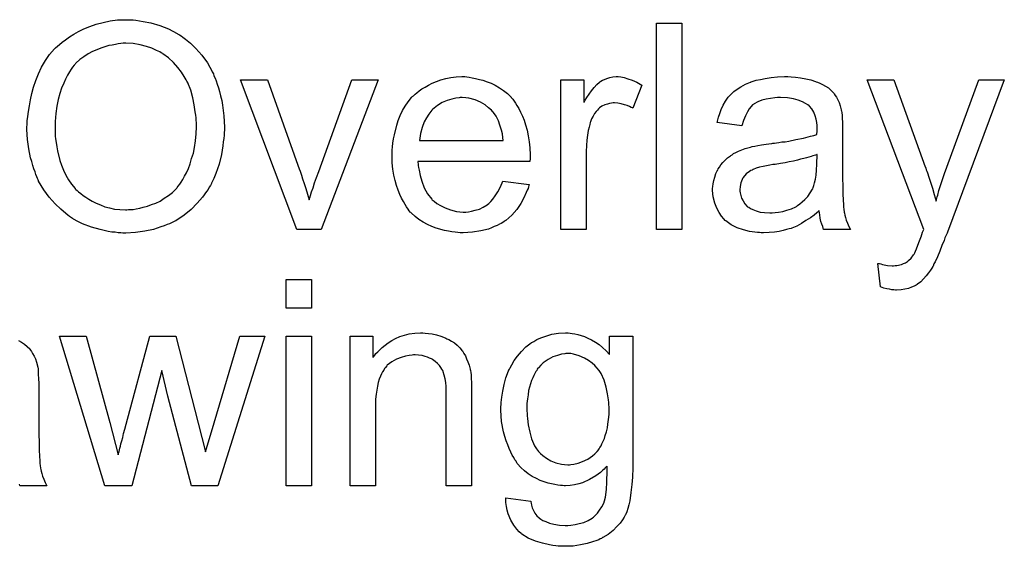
# Model space of a CAD drawing. Extents: x -1.6 to 9, y -2.8 to 5.2.
# Tile 6 of 197: x 0.575 to 0.957, y -1.702 to -1.497. Entities that reach past the tile are written whole.
import ezdxf

# ---------------------------------------------------------------- set-up
doc = ezdxf.new("R2010")
doc.units = 0
doc.layers.add('dfn6-15-57-c_drawing_1', color=1, linetype='CONTINUOUS')
doc.layers.add('dfn6-15-57-c_legend_bot', color=1, linetype='CONTINUOUS')

msp = doc.modelspace()

# ---------------------------------------------------------------- linework, layer by layer
at = {"layer": 'dfn6-15-57-c_drawing_1', "color": 1}
for points in [[(0.688345, -1.609447), (0.67851, -1.609447), (0.67851, -1.598224), (0.688345, -1.598224), (0.688345, -1.609447)], [(0.732427, -1.61905), (0.733699, -1.619166), (0.735203, -1.619397), (0.736823, -1.619744), (0.738559, -1.620207), (0.740178, -1.620901), (0.74041, -1.621017), (0.740873, -1.621248), (0.741683, -1.621595), (0.742608, -1.622174), (0.743765, -1.622868), (0.744806, -1.623794), (0.745848, -1.624719), (0.746773, -1.625876), (0.746889, -1.625992), (0.74712, -1.626455), (0.747467, -1.627033), (0.748046, -1.627843), (0.748509, -1.629), (0.748972, -1.630157), (0.74955, -1.631546), (0.749897, -1.63305), (0.749897, -1.633166), (0.750013, -1.633628), (0.750129, -1.634322), (0.750244, -1.635248), (0.750244, -1.636637), (0.75036, -1.638256), (0.750476, -1.640223), (0.750476, -1.642653), (0.750476, -1.678289), (0.740641, -1.678289), (0.740641, -1.643116), (0.740641, -1.643), (0.740641, -1.642884), (0.740641, -1.642074), (0.740641, -1.641033), (0.740525, -1.63976), (0.74041, -1.638256), (0.740178, -1.636752), (0.739831, -1.635364), (0.739484, -1.634091), (0.739484, -1.633975), (0.739253, -1.633628), (0.738906, -1.63305), (0.738559, -1.632356), (0.73798, -1.631661), (0.737286, -1.630851), (0.73636, -1.630042), (0.735319, -1.629347), (0.735203, -1.629232), (0.734856, -1.629), (0.734162, -1.628769), (0.733352, -1.628422), (0.732427, -1.628075), (0.731269, -1.627728), (0.729881, -1.627612), (0.728493, -1.627496), (0.727914, -1.627496), (0.727451, -1.627612), (0.726294, -1.627728), (0.72479, -1.627959), (0.72317, -1.628537), (0.721319, -1.629232), (0.719468, -1.630157), (0.717733, -1.631546), (0.717501, -1.631777), (0.717038, -1.632356), (0.716691, -1.632818), (0.716344, -1.633397), (0.715881, -1.634091), (0.715534, -1.634901), (0.715072, -1.635827), (0.714609, -1.636984), (0.714262, -1.638256), (0.713914, -1.639645), (0.713683, -1.641149), (0.713452, -1.642769), (0.71322, -1.644736), (0.71322, -1.646702), (0.71322, -1.678289), (0.703386, -1.678289), (0.703386, -1.620207), (0.712179, -1.620207), (0.712179, -1.628537), (0.712295, -1.628422), (0.712526, -1.628075), (0.712873, -1.627612), (0.713336, -1.627033), (0.71403, -1.626339), (0.71484, -1.625529), (0.715766, -1.624604), (0.716923, -1.623678), (0.71808, -1.622868), (0.719468, -1.621943), (0.720972, -1.621133), (0.722592, -1.620438), (0.724443, -1.61986), (0.726294, -1.619397), (0.728377, -1.61905), (0.730575, -1.618934), (0.731501, -1.618934), (0.732427, -1.61905)], [(0.788657, -1.61905), (0.789467, -1.619166), (0.790508, -1.619397), (0.791665, -1.619629), (0.792938, -1.619976), (0.79421, -1.620438), (0.795599, -1.621017), (0.796987, -1.621711), (0.798491, -1.622521), (0.79988, -1.623447), (0.801268, -1.624604), (0.802656, -1.625876), (0.803929, -1.62738), (0.803929, -1.620207), (0.812954, -1.620207), (0.812954, -1.670421), (0.812954, -1.670537), (0.812954, -1.670999), (0.812954, -1.671694), (0.812954, -1.672619), (0.812838, -1.67366), (0.812838, -1.674933), (0.812722, -1.676322), (0.812607, -1.677826), (0.81226, -1.68095), (0.811797, -1.684189), (0.81145, -1.685693), (0.811102, -1.687082), (0.81064, -1.688354), (0.810177, -1.689511), (0.810177, -1.689627), (0.810061, -1.689743), (0.809598, -1.690437), (0.80902, -1.691478), (0.808094, -1.692751), (0.806822, -1.694139), (0.805317, -1.695643), (0.803466, -1.697148), (0.801384, -1.69842), (0.801268, -1.69842), (0.801152, -1.698536), (0.800805, -1.698767), (0.800342, -1.698883), (0.799764, -1.69923), (0.79907, -1.699462), (0.797334, -1.70004), (0.795252, -1.700734), (0.792706, -1.701197), (0.789814, -1.70166), (0.78669, -1.701776), (0.785649, -1.701776), (0.784954, -1.70166), (0.784029, -1.70166), (0.783103, -1.701544), (0.781946, -1.701428), (0.780673, -1.701197), (0.778012, -1.700619), (0.775236, -1.699809), (0.772459, -1.698652), (0.769913, -1.697032), (0.769798, -1.696916), (0.769682, -1.696801), (0.768872, -1.696106), (0.767946, -1.695065), (0.766789, -1.693561), (0.765632, -1.691594), (0.764591, -1.689164), (0.764244, -1.687776), (0.764013, -1.686272), (0.763781, -1.684768), (0.763781, -1.683032), (0.773384, -1.684305), (0.773384, -1.684536), (0.7735, -1.684999), (0.773731, -1.685809), (0.773963, -1.68685), (0.774426, -1.687892), (0.775004, -1.688933), (0.775698, -1.689974), (0.776624, -1.690784), (0.776855, -1.6909), (0.777318, -1.691247), (0.778128, -1.69171), (0.779285, -1.692172), (0.780673, -1.692751), (0.782409, -1.693214), (0.784491, -1.693561), (0.78669, -1.693677), (0.787847, -1.693677), (0.789004, -1.693561), (0.790624, -1.69333), (0.792243, -1.692982), (0.793979, -1.69252), (0.795714, -1.691825), (0.797218, -1.6909), (0.797334, -1.690784), (0.797797, -1.690437), (0.798491, -1.689743), (0.799301, -1.688933), (0.800111, -1.687776), (0.800921, -1.686503), (0.801731, -1.684999), (0.802309, -1.683264), (0.802309, -1.683148), (0.802425, -1.682685), (0.802541, -1.681759), (0.802656, -1.680602), (0.802772, -1.679793), (0.802772, -1.678867), (0.802888, -1.677826), (0.802888, -1.676669), (0.802888, -1.675396), (0.803004, -1.673892), (0.803004, -1.672388), (0.803004, -1.670652), (0.802888, -1.670768), (0.802656, -1.670999), (0.802309, -1.671347), (0.801846, -1.671809), (0.801268, -1.672388), (0.800458, -1.673082), (0.799533, -1.673776), (0.798607, -1.67447), (0.796177, -1.675859), (0.793516, -1.677131), (0.792012, -1.677594), (0.790392, -1.677941), (0.788657, -1.678173), (0.786921, -1.678289), (0.786343, -1.678289), (0.785764, -1.678173), (0.784954, -1.678173), (0.783913, -1.678057), (0.782756, -1.677826), (0.781483, -1.677594), (0.780095, -1.677247), (0.778591, -1.676784), (0.777087, -1.676206), (0.775583, -1.675512), (0.773963, -1.674702), (0.772459, -1.67366), (0.770955, -1.672504), (0.769566, -1.671231), (0.768293, -1.669727), (0.768178, -1.669611), (0.768062, -1.66938), (0.767715, -1.668801), (0.767252, -1.668223), (0.766789, -1.667297), (0.766211, -1.666371), (0.765632, -1.665214), (0.765054, -1.663826), (0.764475, -1.662438), (0.763897, -1.660818), (0.763318, -1.659198), (0.762856, -1.657347), (0.762046, -1.653413), (0.76193, -1.651215), (0.761814, -1.649016), (0.761814, -1.648901), (0.761814, -1.648669), (0.761814, -1.648207), (0.761814, -1.647628), (0.76193, -1.646818), (0.76193, -1.646008), (0.762161, -1.643926), (0.762509, -1.641612), (0.763087, -1.639066), (0.763781, -1.636405), (0.764822, -1.633744), (0.764822, -1.633628), (0.764938, -1.633397), (0.76517, -1.63305), (0.765401, -1.632587), (0.766095, -1.631314), (0.767021, -1.629695), (0.768293, -1.627959), (0.769798, -1.626224), (0.771533, -1.624372), (0.7735, -1.622868), (0.773616, -1.622868), (0.773731, -1.622753), (0.774078, -1.622521), (0.774541, -1.62229), (0.775698, -1.621595), (0.777318, -1.620901), (0.779285, -1.620207), (0.781599, -1.619513), (0.784144, -1.61905), (0.786921, -1.618934), (0.787962, -1.618934), (0.788657, -1.61905)], [(0.574727, -1.621943), (0.575884, -1.622637), (0.577041, -1.623331), (0.578083, -1.624257), (0.579008, -1.625182), (0.579124, -1.625298), (0.579355, -1.625645), (0.579702, -1.626224), (0.580165, -1.626918), (0.580744, -1.627959), (0.581207, -1.629), (0.581669, -1.630273), (0.582016, -1.631777), (0.582016, -1.631893), (0.582132, -1.63224), (0.582248, -1.632934), (0.582364, -1.63386), (0.582364, -1.635132), (0.582479, -1.636637), (0.582595, -1.638603), (0.582595, -1.640802), (0.582595, -1.653992), (0.582595, -1.654107), (0.582595, -1.65457), (0.582595, -1.655264), (0.582595, -1.65619), (0.582595, -1.657231), (0.582595, -1.658504), (0.582711, -1.661281), (0.582711, -1.664173), (0.582826, -1.667066), (0.582942, -1.668338), (0.582942, -1.669495), (0.583058, -1.670537), (0.583173, -1.671347), (0.583173, -1.671462), (0.583289, -1.671925), (0.583405, -1.672619), (0.583752, -1.673545), (0.583983, -1.674586), (0.584446, -1.675743), (0.585025, -1.677016), (0.585603, -1.678289), (0.575306, -1.678289), (0.57519, -1.678173), (0.575074, -1.67771)], [(0.652015, -1.678289), (0.641833, -1.678289), (0.632577, -1.643579), (0.630263, -1.633628), (0.618578, -1.678289), (0.608165, -1.678289), (0.590578, -1.620207), (0.600876, -1.620207), (0.610132, -1.65376), (0.613371, -1.666256), (0.613371, -1.66614), (0.613487, -1.665909), (0.613603, -1.66533), (0.613718, -1.664983), (0.613834, -1.664405), (0.61395, -1.66371), (0.614181, -1.6629), (0.614413, -1.661975), (0.61476, -1.660818), (0.615107, -1.659545), (0.615454, -1.658041), (0.615917, -1.656305), (0.616379, -1.654339), (0.625635, -1.620207), (0.635701, -1.620207), (0.644379, -1.653992), (0.647271, -1.665099), (0.650627, -1.653876), (0.660577, -1.620207), (0.67018, -1.620207), (0.652015, -1.678289)], [(0.688345, -1.678289), (0.67851, -1.678289), (0.67851, -1.620207), (0.688345, -1.620207), (0.688345, -1.678289)], [(0.788888, -1.627033), (0.787037, -1.627033), (0.786574, -1.627149), (0.785301, -1.627265), (0.783797, -1.627728), (0.781946, -1.628306), (0.780095, -1.629347), (0.778244, -1.63062), (0.777318, -1.631546), (0.776393, -1.632471), (0.776393, -1.632587), (0.776161, -1.632703), (0.77593, -1.63305), (0.775698, -1.633513), (0.775351, -1.633975), (0.775004, -1.63467), (0.774541, -1.635479), (0.774194, -1.636405), (0.773731, -1.637446), (0.773269, -1.638719), (0.772922, -1.639992), (0.772574, -1.64138), (0.772343, -1.643), (0.772112, -1.64462), (0.77188, -1.646355), (0.77188, -1.648322), (0.77188, -1.648438), (0.77188, -1.648785), (0.77188, -1.649363), (0.771996, -1.650173), (0.771996, -1.651099), (0.772112, -1.652256), (0.772459, -1.654686), (0.773037, -1.657463), (0.773731, -1.660124), (0.774888, -1.662785), (0.775583, -1.663942), (0.776393, -1.664983), (0.776624, -1.665214), (0.777202, -1.665793), (0.778128, -1.666603), (0.779516, -1.667528), (0.781136, -1.66857), (0.783103, -1.66938), (0.785301, -1.669958), (0.786458, -1.670074), (0.787731, -1.670189), (0.788425, -1.670189), (0.788888, -1.670074), (0.790161, -1.669958), (0.791781, -1.669495), (0.793516, -1.668917), (0.795483, -1.667991), (0.797334, -1.666718), (0.79826, -1.665909), (0.799185, -1.664983), (0.799185, -1.664867), (0.799417, -1.664752), (0.799648, -1.664405), (0.79988, -1.663942), (0.800227, -1.663479), (0.800689, -1.662785), (0.801037, -1.661975), (0.801499, -1.660934), (0.801962, -1.659892), (0.802309, -1.658735), (0.802772, -1.657347), (0.803119, -1.655843), (0.803351, -1.654339), (0.803582, -1.652603), (0.803813, -1.650636), (0.803813, -1.648669), (0.803813, -1.648554), (0.803813, -1.648207), (0.803813, -1.647628), (0.803698, -1.646934), (0.803698, -1.646008), (0.803582, -1.644967), (0.803235, -1.642653), (0.802656, -1.639992), (0.801846, -1.637331), (0.800689, -1.63467), (0.79988, -1.633513), (0.79907, -1.632471), (0.79907, -1.632356), (0.798838, -1.63224), (0.79826, -1.631661), (0.797218, -1.630736), (0.79583, -1.629695), (0.79421, -1.628769), (0.792243, -1.627843), (0.790045, -1.627265), (0.788888, -1.627033)]]:
    msp.add_lwpolyline(points, dxfattribs=at)
at = {"layer": 'dfn6-15-57-c_legend_bot', "color": 1}
for points in [[(0.618115, -1.497588), (0.619156, -1.497588), (0.620197, -1.497704), (0.621586, -1.497935), (0.622974, -1.498166), (0.625982, -1.498745), (0.629453, -1.49967), (0.632809, -1.501059), (0.634544, -1.501869), (0.63628, -1.502794), (0.636395, -1.50291), (0.636627, -1.503026), (0.63709, -1.503373), (0.637784, -1.50372), (0.638478, -1.504298), (0.639404, -1.504993), (0.641371, -1.506612), (0.643453, -1.508695), (0.645767, -1.51124), (0.647966, -1.514249), (0.649817, -1.517604), (0.649817, -1.51772), (0.650048, -1.518067), (0.650279, -1.51853), (0.650511, -1.519224), (0.650974, -1.520149), (0.651321, -1.521191), (0.651784, -1.522463), (0.652246, -1.523852), (0.652593, -1.525356), (0.653056, -1.526976), (0.653519, -1.528827), (0.653866, -1.530678), (0.654329, -1.534727), (0.65456, -1.539124), (0.65456, -1.53924), (0.65456, -1.539703), (0.65456, -1.540281), (0.654445, -1.541207), (0.654445, -1.542248), (0.654329, -1.543521), (0.654098, -1.544909), (0.653982, -1.546413), (0.653403, -1.549768), (0.652478, -1.553471), (0.651205, -1.557173), (0.650511, -1.559024), (0.649585, -1.560876), (0.649585, -1.560991), (0.649354, -1.561339), (0.649122, -1.561801), (0.64866, -1.562495), (0.648197, -1.563305), (0.647618, -1.564115), (0.645999, -1.566314), (0.644032, -1.568628), (0.641718, -1.571057), (0.638941, -1.573371), (0.635701, -1.575454), (0.635586, -1.575454), (0.635354, -1.575685), (0.634776, -1.575917), (0.634082, -1.576264), (0.633272, -1.576611), (0.632346, -1.576958), (0.631189, -1.577421), (0.629916, -1.577884), (0.628528, -1.578346), (0.627024, -1.578809), (0.623668, -1.579503), (0.620082, -1.580082), (0.616264, -1.580313), (0.615107, -1.580313), (0.614413, -1.580198), (0.613371, -1.580198), (0.612214, -1.579966), (0.610942, -1.579851), (0.609437, -1.579619), (0.606313, -1.578925), (0.602958, -1.577999), (0.599487, -1.576611), (0.597752, -1.575801), (0.596016, -1.574875), (0.5959, -1.57476), (0.595669, -1.574644), (0.595206, -1.574297), (0.594512, -1.573834), (0.593818, -1.573371), (0.593008, -1.572677), (0.591041, -1.570942), (0.588843, -1.568859), (0.586529, -1.566314), (0.584446, -1.563421), (0.582479, -1.560066), (0.582479, -1.55995), (0.582248, -1.559603), (0.582016, -1.55914), (0.581785, -1.558446), (0.581438, -1.55752), (0.581091, -1.556479), (0.580628, -1.555322), (0.580281, -1.554049), (0.579818, -1.552545), (0.579355, -1.551041), (0.578661, -1.54757), (0.578198, -1.543984), (0.577967, -1.54005), (0.577967, -1.539934), (0.577967, -1.539818), (0.577967, -1.539124), (0.578083, -1.538083), (0.578083, -1.536694), (0.578314, -1.535075), (0.578545, -1.533108), (0.578893, -1.530909), (0.579355, -1.528595), (0.579818, -1.526166), (0.580512, -1.52362), (0.581438, -1.521075), (0.582479, -1.518414), (0.583636, -1.515868), (0.58514, -1.513323), (0.58676, -1.511009), (0.588611, -1.508811), (0.588727, -1.508695), (0.589074, -1.508348), (0.589768, -1.507769), (0.590578, -1.507075), (0.59162, -1.50615), (0.592892, -1.505224), (0.594396, -1.504183), (0.596132, -1.503141), (0.597983, -1.5021), (0.600066, -1.501059), (0.60238, -1.500133), (0.604809, -1.499208), (0.607471, -1.498513), (0.610247, -1.497935), (0.61314, -1.497588), (0.616264, -1.497472), (0.617305, -1.497472), (0.618115, -1.497588)], [(0.832044, -1.578925), (0.82221, -1.578925), (0.82221, -1.498861), (0.832044, -1.498861), (0.832044, -1.578925)], [(0.616264, -1.506612), (0.615222, -1.506612), (0.614413, -1.506728), (0.613371, -1.506844), (0.61233, -1.507075), (0.611057, -1.507307), (0.609669, -1.507538), (0.606661, -1.508464), (0.605041, -1.509158), (0.603421, -1.509852), (0.601686, -1.510778), (0.600066, -1.511819), (0.598446, -1.512976), (0.596942, -1.514364), (0.596826, -1.51448), (0.596595, -1.514711), (0.596248, -1.515174), (0.595669, -1.515868), (0.595091, -1.516678), (0.594396, -1.51772), (0.593702, -1.518992), (0.592892, -1.520496), (0.592198, -1.522116), (0.591388, -1.524083), (0.590694, -1.526166), (0.590115, -1.52848), (0.589537, -1.531025), (0.58919, -1.533918), (0.588958, -1.536926), (0.588843, -1.540165), (0.588843, -1.540281), (0.588843, -1.540744), (0.588843, -1.541554), (0.588958, -1.542595), (0.589074, -1.543752), (0.589306, -1.54514), (0.589537, -1.54676), (0.589768, -1.54838), (0.590694, -1.552082), (0.591388, -1.553934), (0.592082, -1.555901), (0.593008, -1.557752), (0.594049, -1.559603), (0.595206, -1.561339), (0.596595, -1.562958), (0.59671, -1.563074), (0.596942, -1.563305), (0.597405, -1.563768), (0.597983, -1.564231), (0.598793, -1.564925), (0.599719, -1.565619), (0.60076, -1.566314), (0.601917, -1.567123), (0.603305, -1.567933), (0.604809, -1.568628), (0.606429, -1.569322), (0.608165, -1.570016), (0.610016, -1.570479), (0.611867, -1.570942), (0.61395, -1.571173), (0.616148, -1.571289), (0.616726, -1.571289), (0.617305, -1.571173), (0.618115, -1.571173), (0.619156, -1.571057), (0.620313, -1.570826), (0.621702, -1.570594), (0.62309, -1.570247), (0.62471, -1.569785), (0.626214, -1.569206), (0.627949, -1.568628), (0.629569, -1.567818), (0.631189, -1.566776), (0.632809, -1.565735), (0.634429, -1.564462), (0.635933, -1.562958), (0.636048, -1.562843), (0.63628, -1.562611), (0.636627, -1.562033), (0.637205, -1.561339), (0.637784, -1.560529), (0.638362, -1.559487), (0.639057, -1.558215), (0.639866, -1.556826), (0.640561, -1.555206), (0.641255, -1.553355), (0.641833, -1.551388), (0.642528, -1.549306), (0.64299, -1.546992), (0.643337, -1.544446), (0.643569, -1.541785), (0.643685, -1.539008), (0.643685, -1.538893), (0.643685, -1.538546), (0.643685, -1.538083), (0.643685, -1.537389), (0.643569, -1.536579), (0.643569, -1.535537), (0.643453, -1.534496), (0.643222, -1.533223), (0.642875, -1.530562), (0.642296, -1.527785), (0.641486, -1.524777), (0.640329, -1.522001), (0.640329, -1.521885), (0.640214, -1.521653), (0.639982, -1.521306), (0.639751, -1.520843), (0.638941, -1.519455), (0.6379, -1.517835), (0.636511, -1.515984), (0.634776, -1.514133), (0.632809, -1.512282), (0.630611, -1.510662), (0.630495, -1.510662), (0.630379, -1.51043), (0.630032, -1.510315), (0.629453, -1.509968), (0.628875, -1.509736), (0.628181, -1.509389), (0.626445, -1.508579), (0.624363, -1.507885), (0.621933, -1.507191), (0.619156, -1.506728), (0.616264, -1.506612)], [(0.748625, -1.519687), (0.74955, -1.519802), (0.750707, -1.520034), (0.75198, -1.520265), (0.753484, -1.520612), (0.754872, -1.520959), (0.756492, -1.521538), (0.757996, -1.522116), (0.759616, -1.522926), (0.761236, -1.523852), (0.762856, -1.524893), (0.76436, -1.526166), (0.765748, -1.527554), (0.765864, -1.52767), (0.766095, -1.527901), (0.766442, -1.528364), (0.766905, -1.529058), (0.767484, -1.529868), (0.768062, -1.530794), (0.768756, -1.531951), (0.769451, -1.533339), (0.770145, -1.534843), (0.770839, -1.536463), (0.771417, -1.538314), (0.771996, -1.540281), (0.772459, -1.542479), (0.772806, -1.544793), (0.773037, -1.547223), (0.773153, -1.549884), (0.773153, -1.55), (0.773153, -1.550463), (0.773153, -1.551273), (0.773037, -1.55243), (0.72965, -1.55243), (0.72965, -1.552545), (0.72965, -1.552892), (0.729765, -1.553355), (0.729765, -1.554049), (0.729881, -1.554859), (0.730112, -1.555785), (0.73046, -1.557868), (0.731154, -1.560181), (0.732079, -1.562727), (0.733352, -1.565041), (0.734972, -1.567123), (0.735088, -1.567123), (0.735203, -1.567355), (0.735898, -1.567933), (0.736939, -1.568743), (0.738327, -1.569553), (0.740178, -1.570479), (0.742261, -1.571289), (0.744575, -1.571867), (0.745848, -1.571983), (0.747236, -1.572099), (0.748162, -1.572099), (0.749203, -1.571983), (0.750476, -1.571752), (0.751864, -1.571404), (0.753484, -1.570942), (0.754988, -1.570247), (0.756492, -1.569322), (0.756608, -1.569206), (0.757186, -1.568743), (0.75788, -1.568049), (0.75869, -1.567123), (0.759616, -1.565851), (0.760657, -1.564231), (0.761699, -1.56238), (0.762624, -1.560181), (0.772806, -1.561454), (0.772806, -1.56157), (0.77269, -1.561801), (0.772574, -1.562264), (0.772343, -1.562958), (0.771996, -1.563652), (0.771649, -1.564578), (0.770723, -1.566545), (0.769566, -1.568743), (0.767946, -1.571057), (0.766095, -1.573256), (0.763781, -1.575338), (0.763665, -1.575338), (0.763434, -1.57557), (0.763087, -1.575801), (0.762624, -1.576148), (0.76193, -1.576495), (0.761236, -1.576842), (0.76031, -1.577305), (0.759269, -1.577768), (0.758112, -1.578231), (0.756955, -1.578694), (0.754062, -1.579388), (0.750823, -1.579966), (0.747236, -1.580198), (0.745963, -1.580198), (0.745154, -1.580082), (0.744112, -1.579966), (0.74284, -1.579735), (0.741451, -1.579503), (0.739947, -1.579272), (0.736707, -1.578346), (0.734972, -1.577652), (0.733352, -1.576958), (0.731617, -1.576032), (0.729997, -1.574991), (0.728493, -1.573834), (0.726989, -1.572446), (0.726873, -1.57233), (0.726641, -1.572099), (0.726294, -1.571636), (0.725832, -1.570942), (0.725253, -1.570132), (0.724675, -1.569206), (0.72398, -1.568049), (0.723286, -1.566776), (0.722592, -1.565272), (0.721898, -1.563652), (0.721319, -1.561801), (0.720741, -1.559834), (0.720278, -1.557752), (0.719931, -1.555438), (0.719699, -1.553008), (0.719584, -1.550463), (0.719584, -1.550347), (0.719584, -1.549768), (0.719584, -1.549074), (0.719699, -1.548033), (0.719815, -1.54676), (0.719931, -1.545372), (0.720162, -1.543752), (0.720509, -1.542132), (0.721435, -1.53843), (0.722014, -1.536579), (0.722708, -1.534612), (0.723633, -1.532761), (0.724675, -1.531025), (0.725832, -1.52929), (0.727104, -1.52767), (0.72722, -1.527554), (0.727451, -1.527323), (0.727914, -1.526976), (0.728493, -1.526397), (0.729187, -1.525819), (0.730112, -1.525124), (0.731154, -1.524314), (0.732427, -1.52362), (0.733699, -1.52281), (0.735203, -1.522116), (0.736823, -1.521422), (0.738559, -1.520843), (0.74041, -1.520265), (0.742377, -1.519918), (0.744459, -1.519687), (0.746658, -1.519571), (0.747815, -1.519571), (0.748625, -1.519687)], [(0.808326, -1.519687), (0.809598, -1.519918), (0.811102, -1.520381), (0.812722, -1.520959), (0.814573, -1.521769), (0.81654, -1.52281), (0.812954, -1.531835), (0.812838, -1.531719), (0.812375, -1.531488), (0.811681, -1.531141), (0.810755, -1.530794), (0.809714, -1.530447), (0.808441, -1.5301), (0.807169, -1.529868), (0.805896, -1.529752), (0.805317, -1.529752), (0.804739, -1.529868), (0.803929, -1.529984), (0.803119, -1.530215), (0.802078, -1.530562), (0.801037, -1.531025), (0.800111, -1.531719), (0.799995, -1.531835), (0.799648, -1.532066), (0.799301, -1.532529), (0.798723, -1.533108), (0.798144, -1.533918), (0.797566, -1.534843), (0.796987, -1.535884), (0.796524, -1.537157), (0.796409, -1.537389), (0.796293, -1.538083), (0.796062, -1.539124), (0.795714, -1.540513), (0.795367, -1.542248), (0.795136, -1.544215), (0.79502, -1.546297), (0.794904, -1.548611), (0.794904, -1.578925), (0.78507, -1.578925), (0.78507, -1.520843), (0.793979, -1.520843), (0.793979, -1.529637), (0.794095, -1.529521), (0.794557, -1.528711), (0.795136, -1.52767), (0.796062, -1.526397), (0.796987, -1.525124), (0.798028, -1.523736), (0.79907, -1.522579), (0.800111, -1.521653), (0.800227, -1.521538), (0.800574, -1.521306), (0.801268, -1.520959), (0.801962, -1.520612), (0.802888, -1.520265), (0.804045, -1.519918), (0.805202, -1.519687), (0.806475, -1.519571), (0.807284, -1.519571), (0.808326, -1.519687)], [(0.87439, -1.519687), (0.876126, -1.519802), (0.878093, -1.520034), (0.88006, -1.520381), (0.882027, -1.520843), (0.883878, -1.521422), (0.884109, -1.521538), (0.884688, -1.521769), (0.885498, -1.522116), (0.886539, -1.522579), (0.887696, -1.523273), (0.888853, -1.523967), (0.889894, -1.524893), (0.89082, -1.525819), (0.890936, -1.525934), (0.891167, -1.526281), (0.891514, -1.52686), (0.891977, -1.527554), (0.892555, -1.528595), (0.893018, -1.529637), (0.893481, -1.530909), (0.893828, -1.532414), (0.893828, -1.532529), (0.893944, -1.532876), (0.894059, -1.533571), (0.894175, -1.534496), (0.894175, -1.535769), (0.894291, -1.537273), (0.894407, -1.53924), (0.894407, -1.541438), (0.894407, -1.554628), (0.894407, -1.554744), (0.894407, -1.555206), (0.894407, -1.555901), (0.894407, -1.556826), (0.894407, -1.557868), (0.894407, -1.55914), (0.894522, -1.561917), (0.894522, -1.56481), (0.894638, -1.567702), (0.894754, -1.568975), (0.894754, -1.570132), (0.894869, -1.571173), (0.894985, -1.571983), (0.894985, -1.572099), (0.895101, -1.572561), (0.895216, -1.573256), (0.895563, -1.574181), (0.895795, -1.575223), (0.896258, -1.57638), (0.896836, -1.577652), (0.897415, -1.578925), (0.887117, -1.578925), (0.887002, -1.578809), (0.886886, -1.578346), (0.886655, -1.577768), (0.886308, -1.576842), (0.88596, -1.575801), (0.885729, -1.574528), (0.885498, -1.57314), (0.885266, -1.571636), (0.88515, -1.571636), (0.885035, -1.571867), (0.884341, -1.572446), (0.883299, -1.573256), (0.881911, -1.574297), (0.880175, -1.575338), (0.87844, -1.576495), (0.876589, -1.577536), (0.874622, -1.578346), (0.87439, -1.578462), (0.873696, -1.578578), (0.872655, -1.578925), (0.871382, -1.579272), (0.869762, -1.579619), (0.867911, -1.579851), (0.865829, -1.580082), (0.863746, -1.580198), (0.86282, -1.580198), (0.862126, -1.580082), (0.861316, -1.580082), (0.860391, -1.579966), (0.858308, -1.579619), (0.855994, -1.579041), (0.853449, -1.578231), (0.851135, -1.577074), (0.849052, -1.57557), (0.848821, -1.575338), (0.848242, -1.57476), (0.847432, -1.573718), (0.846507, -1.57233), (0.845581, -1.570594), (0.844771, -1.568628), (0.844193, -1.566198), (0.844077, -1.565041), (0.843961, -1.563652), (0.843961, -1.563421), (0.843961, -1.562958), (0.844077, -1.562148), (0.844193, -1.561107), (0.844424, -1.559834), (0.844771, -1.558562), (0.845234, -1.557173), (0.845812, -1.555901), (0.845928, -1.555785), (0.84616, -1.555322), (0.846622, -1.554628), (0.847201, -1.553818), (0.847895, -1.552892), (0.848821, -1.551967), (0.849746, -1.551041), (0.850903, -1.550231), (0.851019, -1.550116), (0.851482, -1.549884), (0.85206, -1.549421), (0.852986, -1.548959), (0.854027, -1.548496), (0.8553, -1.547917), (0.856573, -1.547455), (0.858077, -1.546992), (0.858192, -1.546992), (0.858655, -1.546876), (0.859349, -1.546645), (0.860275, -1.546529), (0.861432, -1.546297), (0.862936, -1.546066), (0.864672, -1.545719), (0.866754, -1.545488), (0.86687, -1.545488), (0.867333, -1.545372), (0.867911, -1.545372), (0.868721, -1.545256), (0.869647, -1.54514), (0.870804, -1.544909), (0.872076, -1.544793), (0.873465, -1.544562), (0.876242, -1.543984), (0.87925, -1.543405), (0.881911, -1.542711), (0.883184, -1.542364), (0.884341, -1.542017), (0.884341, -1.541901), (0.884341, -1.541669), (0.884456, -1.540975), (0.884456, -1.540165), (0.884456, -1.539703), (0.884456, -1.539471), (0.884456, -1.539355), (0.884456, -1.53924), (0.884456, -1.538546), (0.884341, -1.537389), (0.884109, -1.536116), (0.883762, -1.534727), (0.883184, -1.533339), (0.882489, -1.532066), (0.881564, -1.531025), (0.881448, -1.530909), (0.88087, -1.530447), (0.879944, -1.529984), (0.878787, -1.52929), (0.877167, -1.528711), (0.875316, -1.528133), (0.873002, -1.527785), (0.870341, -1.52767), (0.869184, -1.52767), (0.868027, -1.527785), (0.866407, -1.528017), (0.864787, -1.528248), (0.863052, -1.528711), (0.861432, -1.52929), (0.860044, -1.5301), (0.859928, -1.530215), (0.859465, -1.530562), (0.858887, -1.531141), (0.858192, -1.532066), (0.857498, -1.533223), (0.856688, -1.534727), (0.855994, -1.536579), (0.8553, -1.538661), (0.845697, -1.537389), (0.845697, -1.537273), (0.845812, -1.537157), (0.845812, -1.53681), (0.845928, -1.536347), (0.846275, -1.535306), (0.846738, -1.533802), (0.847317, -1.532298), (0.848011, -1.530678), (0.848936, -1.529058), (0.849978, -1.527554), (0.850093, -1.527438), (0.850556, -1.526976), (0.85125, -1.526281), (0.852176, -1.525356), (0.853449, -1.52443), (0.854953, -1.523505), (0.856688, -1.522463), (0.858655, -1.521653), (0.858771, -1.521653), (0.858887, -1.521538), (0.859234, -1.521422), (0.859697, -1.521306), (0.860854, -1.520959), (0.862473, -1.520612), (0.864324, -1.520265), (0.866639, -1.519918), (0.869068, -1.519687), (0.871845, -1.519571), (0.873118, -1.519571), (0.87439, -1.519687)], [(0.692047, -1.578925), (0.682676, -1.578925), (0.660808, -1.520843), (0.671221, -1.520843), (0.683717, -1.555669), (0.683717, -1.555785), (0.683832, -1.555901), (0.683948, -1.556248), (0.684064, -1.556595), (0.684411, -1.557752), (0.684874, -1.559256), (0.685452, -1.560991), (0.686146, -1.562958), (0.686725, -1.565157), (0.687419, -1.567355), (0.687535, -1.567123), (0.687651, -1.566545), (0.687998, -1.565619), (0.688345, -1.564231), (0.688923, -1.562727), (0.689502, -1.56076), (0.690312, -1.558677), (0.691122, -1.556363), (0.703964, -1.520843), (0.714146, -1.520843), (0.692047, -1.578925)], [(0.935017, -1.579851), (0.935017, -1.579966), (0.934902, -1.580313), (0.93467, -1.580776), (0.934439, -1.581355), (0.934092, -1.582165), (0.933745, -1.58309), (0.932935, -1.585057), (0.932125, -1.587255), (0.931199, -1.589454), (0.930274, -1.59142), (0.929811, -1.59223), (0.929464, -1.59304), (0.929348, -1.593272), (0.929001, -1.59385), (0.928422, -1.59466), (0.927728, -1.595701), (0.926803, -1.596858), (0.925761, -1.598015), (0.92472, -1.599172), (0.923447, -1.600098), (0.923332, -1.600214), (0.922869, -1.600445), (0.922174, -1.600792), (0.921133, -1.601255), (0.919976, -1.601718), (0.918588, -1.602065), (0.917084, -1.602296), (0.915348, -1.602412), (0.914885, -1.602412), (0.914307, -1.602296), (0.913497, -1.602296), (0.912571, -1.602065), (0.91153, -1.601833), (0.910373, -1.601602), (0.9091, -1.601139), (0.908059, -1.591999), (0.908175, -1.591999), (0.908638, -1.592115), (0.909216, -1.59223), (0.90991, -1.592462), (0.911761, -1.592809), (0.913613, -1.592925), (0.914191, -1.592925), (0.91477, -1.592809), (0.915464, -1.592809), (0.917199, -1.592462), (0.918009, -1.592115), (0.918819, -1.591768), (0.918935, -1.591768), (0.919166, -1.591536), (0.919513, -1.591305), (0.919976, -1.590958), (0.921018, -1.590032), (0.921943, -1.588759), (0.921943, -1.588644), (0.922174, -1.588412), (0.922406, -1.587949), (0.922637, -1.587255), (0.9231, -1.58633), (0.923563, -1.584941), (0.924257, -1.583322), (0.924951, -1.581355), (0.924951, -1.581239), (0.925183, -1.580776), (0.925414, -1.579966), (0.925877, -1.578925), (0.903894, -1.520843), (0.914307, -1.520843), (0.926455, -1.554512), (0.926455, -1.554628), (0.926571, -1.554744), (0.926687, -1.555091), (0.926803, -1.555669), (0.927034, -1.556248), (0.927265, -1.556942), (0.927844, -1.558562), (0.928538, -1.560529), (0.929232, -1.562843), (0.929926, -1.565272), (0.930621, -1.567933), (0.930621, -1.567818), (0.930736, -1.567586), (0.930852, -1.567239), (0.930968, -1.566776), (0.931083, -1.566198), (0.931315, -1.565504), (0.931778, -1.563768), (0.932356, -1.561801), (0.933166, -1.559487), (0.93386, -1.557173), (0.934786, -1.554744), (0.947281, -1.520843), (0.957116, -1.520843), (0.935017, -1.579851)], [(0.746773, -1.52767), (0.746079, -1.52767), (0.745616, -1.527785), (0.744344, -1.527901), (0.74284, -1.528248), (0.740988, -1.528827), (0.739021, -1.529637), (0.73717, -1.530794), (0.735319, -1.532298), (0.735088, -1.532529), (0.734625, -1.533108), (0.733815, -1.534149), (0.733005, -1.535537), (0.732079, -1.537157), (0.731269, -1.53924), (0.730575, -1.541669), (0.730228, -1.544331), (0.76274, -1.544331), (0.76274, -1.544215), (0.76274, -1.543984), (0.762624, -1.543636), (0.762624, -1.543174), (0.762393, -1.541785), (0.762046, -1.540281), (0.761467, -1.53843), (0.760889, -1.536694), (0.759963, -1.534959), (0.758922, -1.533455), (0.758922, -1.533339), (0.75869, -1.533223), (0.758112, -1.532529), (0.757071, -1.531604), (0.755682, -1.530562), (0.753947, -1.529521), (0.751864, -1.528595), (0.749434, -1.527901), (0.748162, -1.527785), (0.746773, -1.52767)], [(0.884456, -1.549768), (0.884341, -1.549768), (0.884225, -1.549884), (0.883878, -1.55), (0.883415, -1.550116), (0.882837, -1.550347), (0.882142, -1.550578), (0.881332, -1.55081), (0.880407, -1.551041), (0.879365, -1.551388), (0.878093, -1.55162), (0.87682, -1.551967), (0.875316, -1.552314), (0.873696, -1.552661), (0.872076, -1.553008), (0.870225, -1.553239), (0.868258, -1.553587), (0.868027, -1.553587), (0.867333, -1.553702), (0.866176, -1.553934), (0.864903, -1.554165), (0.863515, -1.554397), (0.862126, -1.554744), (0.860854, -1.555091), (0.859697, -1.555553), (0.859581, -1.555553), (0.859234, -1.555785), (0.858771, -1.556016), (0.858308, -1.556363), (0.85692, -1.557289), (0.855763, -1.558677), (0.855763, -1.558793), (0.855531, -1.559024), (0.855416, -1.559487), (0.855184, -1.560066), (0.854953, -1.56076), (0.854721, -1.561454), (0.854606, -1.56238), (0.85449, -1.563305), (0.85449, -1.563421), (0.85449, -1.564), (0.854606, -1.564694), (0.854837, -1.565619), (0.855184, -1.566661), (0.855763, -1.567702), (0.856457, -1.568859), (0.857383, -1.5699), (0.857498, -1.570016), (0.857961, -1.570247), (0.858655, -1.57071), (0.859581, -1.571173), (0.860854, -1.571636), (0.862358, -1.572099), (0.864093, -1.57233), (0.866176, -1.572446), (0.867101, -1.572446), (0.868258, -1.57233), (0.869531, -1.572099), (0.871151, -1.571867), (0.872771, -1.571404), (0.874506, -1.570826), (0.876242, -1.570016), (0.876473, -1.5699), (0.876936, -1.569553), (0.877746, -1.568975), (0.878671, -1.568165), (0.879713, -1.567239), (0.88087, -1.566082), (0.881795, -1.564694), (0.882721, -1.56319), (0.882837, -1.563074), (0.882952, -1.562611), (0.883184, -1.561801), (0.883531, -1.56076), (0.883878, -1.559372), (0.884109, -1.557752), (0.884225, -1.555785), (0.884341, -1.553471), (0.884456, -1.549768)]]:
    msp.add_lwpolyline(points, dxfattribs=at)

doc.saveas('drawing.dxf')
